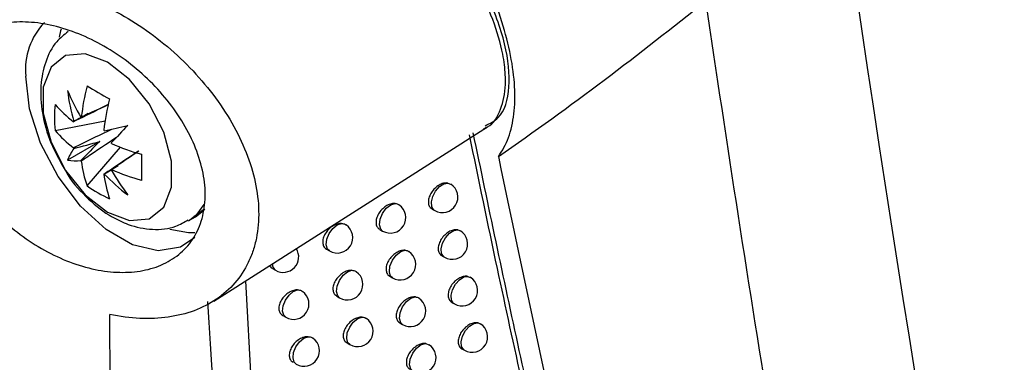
# Model space of a CAD drawing. Header units: millimetres. Extents: x -117 to 444, y -157 to 472.
# Tile 154 of 160: x 349.69 to 365.6, y 290.8 to 296.34. Entities that reach past the tile are written whole.
import ezdxf

# ---------------------------------------------------------------- set-up
doc = ezdxf.new("R2010")
doc.units = ezdxf.units.MM

msp = doc.modelspace()

# ---------------------------------------------------------------- linework, layer by layer
at = {"color": 7, "linetype": 'Continuous', "lineweight": 25}
for p, q in [((350.264, 294.546), (351.073, 294.702)), ((352.827, 291.788), (357.25, 294.601)), ((357.187, 294.56), (357.231, 294.585)), ((350.986, 294.366), (350.465, 294.065)), ((350.781, 293.651), (351.321, 294.273)), ((356.609, 293.695), (356.654, 293.676)), ((352.425, 293.089), (352.531, 293.151)), ((352.507, 293.154), (352.664, 293.265)), ((356.354, 293.275), (356.396, 293.25)), ((355.51, 292.945), (355.555, 292.919)), ((356.769, 292.94), (356.811, 292.922)), ((354.65, 292.625), (354.698, 292.598)), ((356.512, 292.52), (356.554, 292.496)), ((353.774, 292.315), (353.825, 292.285)), ((355.671, 292.189), (355.715, 292.163)), ((356.931, 292.187), (356.97, 292.169)), ((353.34, 292.114), (353.455, 290.072)), ((354.814, 291.867), (354.861, 291.84)), ((356.673, 291.767), (356.714, 291.743)), ((353.941, 291.555), (353.991, 291.526)), ((355.834, 291.435), (355.878, 291.409)), ((357.096, 291.436), (357.131, 291.419)), ((354.98, 291.111), (355.027, 291.084)), ((356.251, 291.102), (356.304, 291.083)), ((356.835, 291.016), (356.876, 290.992))]:
    msp.add_line(p, q, dxfattribs=at)
at = {"color": 7, "linetype": 'Continuous', "lineweight": 25, "flags": 128}
for points in [[(350.362, 296.183), (350.354, 296.154), (350.328, 296.054)], [(351.109, 293.223), (351.469, 293.089), (351.785, 293.117), (352.02, 293.305), (352.144, 293.629), (352.144, 294.05), (352.02, 294.518), (351.785, 294.977), (351.469, 295.37), (351.109, 295.651), (350.75, 295.785), (350.433, 295.757), (350.199, 295.57), (350.074, 295.245), (350.074, 294.824), (350.199, 294.356), (350.433, 293.897), (350.75, 293.504), (351.109, 293.223)], [(352.522, 292.814), (352.292, 292.658), (351.93, 292.599), (351.517, 292.697), (351.087, 292.945), (350.674, 293.323), (350.312, 293.801), (350.031, 294.339), (349.852, 294.894), (349.791, 295.421)], [(356.396, 293.25), (356.383, 293.259), (356.351, 293.312), (356.345, 293.389), (356.367, 293.478), (356.412, 293.565), (356.474, 293.637), (356.544, 293.682), (356.609, 293.695)], [(352.421, 293.087), (352.557, 293.191), (352.674, 293.35)], [(355.555, 292.919), (355.524, 292.949), (355.503, 293.019), (355.513, 293.109), (355.552, 293.204), (355.613, 293.287), (355.686, 293.344), (355.758, 293.364)], [(352.531, 293.151), (352.663, 293.253), (352.684, 293.275)], [(354.698, 292.598), (354.666, 292.629), (354.646, 292.698), (354.656, 292.786), (354.693, 292.879), (354.752, 292.961), (354.822, 293.018), (354.893, 293.042)], [(352.12, 292.952), (352.42, 292.895), (352.521, 292.895)], [(356.554, 292.496), (356.542, 292.504), (356.509, 292.557), (356.503, 292.634), (356.525, 292.724), (356.571, 292.812), (356.633, 292.884), (356.703, 292.929), (356.769, 292.94)], [(355.715, 292.163), (355.685, 292.192), (355.664, 292.262), (355.674, 292.353), (355.713, 292.449), (355.775, 292.532), (355.848, 292.589), (355.92, 292.608)], [(354.861, 291.84), (354.83, 291.871), (354.81, 291.94), (354.82, 292.028), (354.857, 292.121), (354.916, 292.204), (354.987, 292.261), (355.058, 292.285)], [(356.714, 291.743), (356.702, 291.751), (356.669, 291.804), (356.663, 291.882), (356.685, 291.972), (356.731, 292.06), (356.795, 292.132), (356.865, 292.177), (356.931, 292.187)], [(353.991, 291.526), (353.959, 291.559), (353.94, 291.627), (353.95, 291.713), (353.986, 291.804), (354.043, 291.885), (354.112, 291.944), (354.181, 291.97)], [(355.878, 291.409), (355.848, 291.438), (355.827, 291.508), (355.837, 291.599), (355.876, 291.695), (355.939, 291.779), (356.012, 291.835), (356.084, 291.854)], [(355.027, 291.084), (354.996, 291.115), (354.976, 291.184), (354.985, 291.273), (355.023, 291.366), (355.082, 291.449), (355.154, 291.506), (355.225, 291.529)], [(356.876, 290.992), (356.865, 291), (356.831, 291.053), (356.825, 291.131), (356.847, 291.222), (356.894, 291.31), (356.958, 291.383), (357.029, 291.427), (357.096, 291.436)], [(354.16, 290.768), (354.128, 290.801), (354.109, 290.869), (354.118, 290.956), (354.155, 291.047), (354.212, 291.128), (354.281, 291.187), (354.351, 291.212)], [(356.043, 290.657), (356.013, 290.685), (355.991, 290.755), (356.001, 290.847), (356.041, 290.944), (356.104, 291.027), (356.178, 291.084), (356.251, 291.102)]]:
    msp.add_lwpolyline(points, dxfattribs=at)
at = {"color": 7, "linetype": 'Continuous', "lineweight": 25}
for centre, radius, start, end in [((350.917, 295.52), 1.131, 136.9274, 185.0081), ((354.605, 294.3), 3.944, 165.834, 173.3272), ((354.181, 300.735), 6.441, 238.132, 241.8733), ((354.156, 296.762), 4.012, 203.0896, 209.9766), ((353.776, 295.616), 3.339, 187.3543, 196.0597), ((354.969, 294.09), 3.944, 165.834, 173.3272), ((352.415, 294.756), 2.161, 174.4175, 185.5825), ((351.766, 296.27), 1.988, 220.9442, 232.7797), ((350.709, 294.563), 0.197, 96.1724, 98.383), ((350.722, 294.57), 0.197, 141.6263, 143.8366), ((317.311, 439.588), 148.924, 283.09808, 283.24757), ((458.453, 193.983), 146.906, 136.75751, 136.90906), ((351.766, 295.849), 1.988, 220.9442, 232.7797), ((350.405, 294.035), 0.826, 37.5244, 38.374), ((351.275, 293.748), 0.869, 144.3739, 158.6072), ((351.331, 294.57), 0.826, 201.6262, 202.4758), ((350.409, 294.028), 0.826, 21.6262, 22.4758), ((352.738, 297.954), 3.944, 246.6754, 254.168), ((358.099, 293.949), 6.44, 178.129, 181.871), ((350.595, 294.925), 0.869, 261.4078, 275.6387), ((351.335, 294.563), 0.826, 217.5244, 218.374), ((352.661, 294.3), 1.989, 187.2229, 199.0575), ((351.031, 294.035), 0.197, 276.1724, 278.383), ((353.025, 294.09), 1.989, 187.2229, 199.0575), ((353.464, 296.157), 3.339, 223.9405, 232.6458), ((351.018, 294.028), 0.197, 321.6263, 323.8366), ((354.647, 295.914), 4.013, 210.0234, 216.9101), ((352.738, 297.534), 3.944, 246.6754, 254.168), ((352.039, 295.408), 2.161, 234.4199, 245.5855), ((356.521, 293.467), 0.25, 240.0027, 57.569), ((355.68, 293.136), 0.25, 240.0027, 56.1156), ((354.823, 292.814), 0.25, 240.0027, 55.0722), ((356.679, 292.712), 0.25, 240.0027, 57.7678), ((353.95, 292.502), 0.25, 240.0027, 32.4974), ((355.84, 292.38), 0.25, 240.0027, 56.2786), ((353.904, 292.389), 0.13, 179.7325, 232.7928), ((354.986, 292.057), 0.25, 240.0027, 55.2785), ((356.839, 291.96), 0.25, 240.0027, 57.965), ((354.116, 291.742), 0.25, 240.0027, 54.1397), ((356.003, 291.626), 0.25, 240.0027, 56.4329), ((355.152, 291.301), 0.25, 240.0027, 55.4785), ((357.001, 291.209), 0.25, 240.0027, 58.1602), ((354.285, 290.985), 0.25, 240.0027, 54.3744), ((356.168, 290.873), 0.25, 240.0027, 56.9771)]:
    msp.add_arc(centre, radius, start, end, dxfattribs=at)
for centre, major_axis, ratio, start_param, end_param in [((350.932, 294.365), (1.781, 0.937), 0.229122, 1.523649, 1.655416), ((350.932, 294.504), (1.794, 0.495), 0.078991, 4.48601, 4.720612), ((351.078, 294.251), (1.326, 1.306), 0.078957, 1.562588, 1.797191), ((350.958, 294.32), (1.702, 1.074), 0.229118, 4.627783, 4.759095)]:
    msp.add_ellipse(centre, major_axis=major_axis, ratio=ratio, start_param=start_param, end_param=end_param, dxfattribs=at)
for points in [[(360.017, 324.285), (361.209, 310.392), (362.977, 296.881), (365.315, 283.806)], [(402.132, 303.791), (389.847, 297.108), (377.561, 290.414), (365.274, 283.711)], [(365.315, 283.806), (377.627, 290.52), (389.938, 297.224), (402.249, 303.915)], [(363.034, 282.838), (362.214, 287.388), (361.461, 291.989), (360.778, 296.641)], [(357.425, 294.126), (358.316, 289.779), (359.307, 285.52), (360.395, 281.353)]]:
    msp.add_open_spline(points, degree=3, dxfattribs=at)
for points, knots in [([(292.084, 301.917), (292.962, 301.056), (293.867, 300.2), (295.731, 298.502), (296.691, 297.659), (299.636, 295.157), (301.695, 293.524), (308.15, 288.73), (312.826, 285.671), (320.409, 281.293), (323.015, 279.878), (328.381, 277.138), (331.142, 275.813), (335.399, 273.892), (336.837, 273.263), (339.753, 272.027), (341.227, 271.422), (345.688, 269.647), (348.718, 268.518), (351.804, 267.441)], [0, 0, 0, 0, 0.0625, 0.0625, 0.125, 0.125, 0.25, 0.25, 0.5, 0.5, 0.625, 0.625, 0.75, 0.75, 0.8125, 0.8125, 0.875, 0.875, 1, 1, 1, 1]), ([(357.192, 294.578), (357.212, 294.586), (357.342, 294.639), (357.474, 294.872), (357.543, 295.183), (357.539, 295.493), (357.497, 295.83), (357.352, 296.331), (357.072, 296.941), (356.7, 297.55), (356.392, 297.921), (356.245, 298.1)], [0, 0, 0, 0, 0.025894, 0.171467, 0.309707, 0.356559, 0.447692, 0.585759, 0.724065, 0.867639, 1, 1, 1, 1]), ([(357.211, 294.622), (357.288, 294.659), (357.506, 294.764), (357.629, 295.225), (357.568, 295.924), (357.256, 296.761), (356.804, 297.532), (356.446, 297.965), (356.305, 298.134)], [0, 0, 0, 0, 0.103827, 0.29431, 0.487075, 0.681289, 0.87511, 1, 1, 1, 1]), ([(357.425, 294.126), (357.492, 294.215), (357.546, 294.317), (357.629, 294.546), (357.659, 294.673), (357.709, 295.09), (357.691, 295.405), (357.587, 295.932), (357.54, 296.115), (357.423, 296.487), (357.353, 296.678), (357.229, 296.971), (357.185, 297.071), (357.091, 297.269), (357.042, 297.369), (356.887, 297.666), (356.773, 297.864), (356.651, 298.061)], [0, 0, 0, 0, 0.125, 0.125, 0.25, 0.25, 0.5, 0.5, 0.625, 0.625, 0.75, 0.75, 0.8125, 0.8125, 0.875, 0.875, 1, 1, 1, 1]), ([(357.425, 294.126), (358.006, 294.526), (358.576, 294.939), (359.694, 295.781), (360.241, 296.211), (360.778, 296.641)], [0, 0, 0, 0, 0.5, 0.5, 1, 1, 1, 1]), ([(351.079, 296.551), (351.41, 296.39), (351.725, 296.189), (352.32, 295.702), (352.584, 295.43), (353.042, 294.828), (353.222, 294.514), (353.414, 294.028), (353.463, 293.868), (353.531, 293.551), (353.55, 293.394), (353.556, 293.09), (353.544, 292.944), (353.502, 292.737), (353.484, 292.669), (353.441, 292.538), (353.415, 292.474), (353.327, 292.292), (353.255, 292.181), (353.083, 291.982), (352.983, 291.893), (352.762, 291.743), (352.641, 291.681), (352.379, 291.584), (352.238, 291.549), (351.946, 291.508), (351.793, 291.501), (351.477, 291.515), (351.313, 291.537), (351.148, 291.572)], [0, 0, 0, 0, 0.125, 0.125, 0.25, 0.25, 0.375, 0.375, 0.4375, 0.4375, 0.5, 0.5, 0.5625, 0.5625, 0.59375, 0.59375, 0.625, 0.625, 0.6875, 0.6875, 0.75, 0.75, 0.8125, 0.8125, 0.875, 0.875, 0.9375, 0.9375, 1, 1, 1, 1]), ([(352.632, 293.956), (352.665, 293.822), (352.684, 293.693), (352.693, 293.443), (352.683, 293.322), (352.635, 293.091), (352.597, 292.985), (352.494, 292.79), (352.428, 292.7), (352.276, 292.546), (352.188, 292.48), (351.991, 292.371), (351.884, 292.329), (351.655, 292.272), (351.532, 292.256), (351.277, 292.249), (351.146, 292.259), (350.877, 292.303), (350.739, 292.338), (350.465, 292.43), (350.329, 292.488), (350.059, 292.626), (349.925, 292.707), (349.67, 292.884), (349.547, 292.982), (349.312, 293.196), (349.202, 293.311), (349.001, 293.55), (348.909, 293.675), (348.745, 293.936), (348.675, 294.068), (348.588, 294.268), (348.563, 294.335), (348.517, 294.469), (348.497, 294.537), (348.449, 294.737), (348.431, 294.866), (348.422, 295.118), (348.431, 295.241), (348.478, 295.469), (348.515, 295.575), (348.617, 295.771), (348.681, 295.859), (348.83, 296.011), (348.918, 296.078), (349.112, 296.184), (349.217, 296.224), (349.445, 296.28), (349.567, 296.296), (349.819, 296.3), (349.949, 296.29), (350.22, 296.244), (350.356, 296.209), (350.629, 296.116), (350.768, 296.057), (351.039, 295.919), (351.171, 295.84), (351.428, 295.664), (351.554, 295.565), (351.789, 295.354), (351.899, 295.242), (352.103, 295.004), (352.198, 294.878), (352.362, 294.622), (352.433, 294.492), (352.552, 294.225), (352.599, 294.09), (352.632, 293.956)], [0, 0, 0, 0, 0.03125, 0.03125, 0.0625, 0.0625, 0.09375, 0.09375, 0.125, 0.125, 0.15625, 0.15625, 0.1875, 0.1875, 0.21875, 0.21875, 0.25, 0.25, 0.28125, 0.28125, 0.3125, 0.3125, 0.34375, 0.34375, 0.375, 0.375, 0.40625, 0.40625, 0.4375, 0.4375, 0.46875, 0.46875, 0.484375, 0.484375, 0.5, 0.5, 0.53125, 0.53125, 0.5625, 0.5625, 0.59375, 0.59375, 0.625, 0.625, 0.65625, 0.65625, 0.6875, 0.6875, 0.71875, 0.71875, 0.75, 0.75, 0.78125, 0.78125, 0.8125, 0.8125, 0.84375, 0.84375, 0.875, 0.875, 0.90625, 0.90625, 0.9375, 0.9375, 0.96875, 0.96875, 1, 1, 1, 1]), ([(350.474, 296.142), (350.409, 296.091), (350.246, 295.962), (350.097, 295.651), (350.017, 295.261), (350.045, 294.818), (350.174, 294.345), (350.343, 294.05), (350.426, 293.904)], [0, 0, 0, 0, 0.105716, 0.266804, 0.433165, 0.615034, 0.810411, 1, 1, 1, 1]), ([(351.128, 294.962), (350.972, 294.886), (350.783, 294.794), (350.595, 294.702), (350.563, 294.686)], [0, 0, 0, 0, 0.828671, 1, 1, 1, 1]), ([(350.688, 294.758), (350.718, 294.773), (350.865, 294.844), (351.012, 294.914), (351.13, 294.971)], [0, 0, 0, 0, 0.202102, 1, 1, 1, 1]), ([(350.563, 294.266), (350.595, 294.282), (350.8, 294.382), (351.006, 294.482), (351.179, 294.566)], [0, 0, 0, 0, 0.157105, 1, 1, 1, 1]), ([(351.256, 294.433), (351.096, 294.325), (350.907, 294.197), (350.718, 294.07), (350.688, 294.05)], [0, 0, 0, 0, 0.842721, 1, 1, 1, 1]), ([(360.203, 280.632), (360.123, 280.933), (359.962, 281.542), (359.722, 282.469), (359.479, 283.422), (359.235, 284.399), (358.988, 285.4), (358.741, 286.428), (358.47, 287.569), (358.161, 288.905), (357.798, 290.518), (357.388, 292.401), (357.108, 293.754), (356.959, 294.474)], [0, 0, 0, 0, 0.066718, 0.135014, 0.204886, 0.276331, 0.349348, 0.423933, 0.500085, 0.5971, 0.71279, 0.847107, 1, 1, 1, 1]), ([(360.26, 280.682), (359.963, 281.808), (359.67, 282.939), (359.1, 285.216), (358.823, 286.362), (358.282, 288.667), (358.018, 289.825), (357.509, 292.158), (357.264, 293.333), (357.019, 294.509)], [0, 0, 0, 0, 0.25, 0.25, 0.5, 0.5, 0.75, 0.75, 1, 1, 1, 1]), ([(351.052, 293.84), (351.082, 293.86), (351.268, 293.985), (351.455, 294.111), (351.612, 294.217)], [0, 0, 0, 0, 0.159488, 1, 1, 1, 1]), ([(351.615, 294.211), (351.496, 294.13), (351.351, 294.03), (351.204, 293.93), (351.177, 293.912)], [0, 0, 0, 0, 0.81337, 1, 1, 1, 1]), ([(350.426, 293.904), (350.429, 293.898), (350.513, 293.735), (350.754, 293.472), (351.019, 293.247), (351.17, 293.158), (351.188, 293.148)], [0, 0, 0, 0, 0.019296, 0.48912, 0.940489, 1, 1, 1, 1]), ([(356.609, 293.695), (356.591, 293.696), (356.552, 293.698), (356.484, 293.674), (356.414, 293.627), (356.354, 293.563), (356.312, 293.489), (356.291, 293.414), (356.295, 293.348), (356.317, 293.299), (356.344, 293.283), (356.355, 293.277)], [0, 0, 0, 0, 0.1004513, 0.2188646, 0.3384554, 0.4581171, 0.5766284, 0.6932669, 0.8082033, 0.9224038, 1, 1, 1, 1]), ([(355.758, 293.364), (355.744, 293.364), (355.708, 293.365), (355.643, 293.344), (355.572, 293.298), (355.51, 293.234), (355.467, 293.16), (355.446, 293.086), (355.45, 293.019), (355.473, 292.97), (355.5, 292.954), (355.511, 292.948)], [0, 0, 0, 0, 0.077518, 0.199172, 0.32233, 0.445553, 0.567264, 0.686554, 0.803678, 0.919895, 1, 1, 1, 1]), ([(355.758, 293.364), (355.779, 293.362), (355.803, 293.359), (355.817, 293.344), (355.818, 293.342)], [0, 0, 0, 0, 0.9012096, 1, 1, 1, 1]), ([(351.188, 293.148), (351.272, 293.104), (351.48, 292.997), (351.829, 292.931), (352.174, 292.958), (352.348, 293.062), (352.412, 293.101)], [0, 0, 0, 0, 0.215918, 0.530221, 0.826145, 1, 1, 1, 1]), ([(354.893, 293.042), (354.882, 293.042), (354.848, 293.041), (354.786, 293.022), (354.713, 292.978), (354.651, 292.914), (354.606, 292.841), (354.585, 292.766), (354.589, 292.7), (354.612, 292.651), (354.64, 292.635), (354.651, 292.628)], [0, 0, 0, 0, 0.058984, 0.183344, 0.309575, 0.43586, 0.560215, 0.681526, 0.800157, 0.9177, 1, 1, 1, 1]), ([(354.893, 293.042), (354.914, 293.04), (354.943, 293.038), (354.96, 293.021), (354.964, 293.017)], [0, 0, 0, 0, 0.7735374, 1, 1, 1, 1]), ([(356.769, 292.94), (356.751, 292.941), (356.711, 292.944), (356.642, 292.919), (356.572, 292.873), (356.513, 292.808), (356.47, 292.734), (356.45, 292.659), (356.454, 292.593), (356.476, 292.544), (356.503, 292.529), (356.514, 292.522)], [0, 0, 0, 0, 0.104627, 0.222456, 0.341413, 0.460442, 0.578377, 0.694523, 0.809039, 0.922846, 1, 1, 1, 1]), ([(355.92, 292.608), (355.905, 292.608), (355.869, 292.609), (355.804, 292.587), (355.733, 292.542), (355.672, 292.478), (355.628, 292.404), (355.608, 292.329), (355.612, 292.263), (355.634, 292.214), (355.661, 292.198), (355.672, 292.192)], [0, 0, 0, 0, 0.081058, 0.202201, 0.324788, 0.447442, 0.568653, 0.687548, 0.804364, 0.920301, 1, 1, 1, 1]), ([(355.92, 292.608), (355.941, 292.606), (355.964, 292.603), (355.978, 292.588), (355.978, 292.587)], [0, 0, 0, 0, 0.930295, 1, 1, 1, 1]), ([(353.731, 292.363), (353.734, 292.355), (353.743, 292.334), (353.763, 292.323), (353.775, 292.317)], [0, 0, 0, 0, 0.381686, 1, 1, 1, 1]), ([(355.058, 292.285), (355.046, 292.284), (355.012, 292.284), (354.95, 292.265), (354.877, 292.22), (354.815, 292.156), (354.771, 292.083), (354.749, 292.008), (354.754, 291.942), (354.776, 291.893), (354.804, 291.877), (354.815, 291.87)], [0, 0, 0, 0, 0.062072, 0.185969, 0.311664, 0.437417, 0.561326, 0.682316, 0.800729, 0.918086, 1, 1, 1, 1]), ([(355.058, 292.285), (355.079, 292.283), (355.107, 292.28), (355.124, 292.263), (355.127, 292.26)], [0, 0, 0, 0, 0.79251, 1, 1, 1, 1]), ([(356.931, 292.187), (356.912, 292.189), (356.872, 292.192), (356.802, 292.166), (356.733, 292.12), (356.673, 292.055), (356.631, 291.981), (356.611, 291.906), (356.615, 291.84), (356.637, 291.791), (356.663, 291.776), (356.674, 291.77)], [0, 0, 0, 0, 0.108951, 0.226178, 0.344485, 0.462865, 0.580204, 0.695837, 0.809909, 0.923298, 1, 1, 1, 1]), ([(354.181, 291.97), (354.173, 291.969), (354.141, 291.968), (354.081, 291.951), (354.006, 291.907), (353.942, 291.844), (353.897, 291.771), (353.876, 291.696), (353.88, 291.63), (353.903, 291.581), (353.931, 291.564), (353.943, 291.557)], [0, 0, 0, 0, 0.046346, 0.172613, 0.301073, 0.429575, 0.555774, 0.678377, 0.797855, 0.916096, 1, 1, 1, 1]), ([(354.181, 291.97), (354.203, 291.968), (354.235, 291.966), (354.255, 291.947), (354.261, 291.942)], [0, 0, 0, 0, 0.704226, 1, 1, 1, 1]), ([(356.084, 291.854), (356.069, 291.854), (356.032, 291.855), (355.966, 291.833), (355.896, 291.787), (355.835, 291.723), (355.792, 291.649), (355.771, 291.575), (355.775, 291.508), (355.797, 291.46), (355.824, 291.444), (355.836, 291.437)], [0, 0, 0, 0, 0.0847093, 0.2053282, 0.3273325, 0.4494064, 0.5701047, 0.6885873, 0.805075, 0.9207137, 1, 1, 1, 1]), ([(356.084, 291.854), (356.105, 291.851), (356.127, 291.849), (356.14, 291.834), (356.141, 291.834)], [0, 0, 0, 0, 0.9622, 1, 1, 1, 1]), ([(354.655, 269.811), (354.241, 273.503), (353.427, 280.765), (352.961, 288.149), (352.732, 291.78)], [0, 0, 0, 0, 0.508241, 1, 1, 1, 1]), ([(351.804, 267.441), (351.592, 271.454), (351.438, 275.469), (351.23, 283.51), (351.177, 287.534), (351.148, 291.572)], [0, 0, 0, 0, 0.5, 0.5, 1, 1, 1, 1]), ([(355.225, 291.529), (355.213, 291.529), (355.178, 291.528), (355.115, 291.509), (355.043, 291.464), (354.981, 291.4), (354.937, 291.326), (354.916, 291.252), (354.92, 291.186), (354.943, 291.137), (354.97, 291.12), (354.982, 291.114)], [0, 0, 0, 0, 0.065247, 0.188671, 0.313824, 0.439038, 0.562489, 0.683145, 0.801322, 0.918476, 1, 1, 1, 1]), ([(355.225, 291.529), (355.246, 291.527), (355.273, 291.524), (355.289, 291.508), (355.292, 291.505)], [0, 0, 0, 0, 0.812916, 1, 1, 1, 1]), ([(357.096, 291.436), (357.075, 291.438), (357.034, 291.441), (356.964, 291.415), (356.895, 291.369), (356.836, 291.304), (356.794, 291.23), (356.773, 291.155), (356.777, 291.089), (356.799, 291.04), (356.826, 291.025), (356.837, 291.018)], [0, 0, 0, 0, 0.113432, 0.230038, 0.347677, 0.46539, 0.582113, 0.69721, 0.810815, 0.923761, 1, 1, 1, 1]), ([(354.351, 291.212), (354.342, 291.212), (354.31, 291.211), (354.249, 291.193), (354.175, 291.149), (354.112, 291.086), (354.067, 291.012), (354.045, 290.938), (354.049, 290.872), (354.072, 290.823), (354.1, 290.806), (354.112, 290.799)], [0, 0, 0, 0, 0.04917, 0.174997, 0.302936, 0.430921, 0.556702, 0.679033, 0.798355, 0.916474, 1, 1, 1, 1]), ([(354.351, 291.212), (354.373, 291.21), (354.404, 291.208), (354.424, 291.19), (354.429, 291.185)], [0, 0, 0, 0, 0.718838, 1, 1, 1, 1]), ([(356.251, 291.102), (356.235, 291.102), (356.197, 291.103), (356.131, 291.081), (356.06, 291.035), (356, 290.971), (355.957, 290.897), (355.936, 290.822), (355.94, 290.756), (355.962, 290.707), (355.99, 290.691), (356.001, 290.685)], [0, 0, 0, 0, 0.088477, 0.2085587, 0.3299689, 0.4514506, 0.5716215, 0.6896743, 0.805814, 0.9211335, 1, 1, 1, 1])]:
    msp.add_open_spline(points, degree=3, knots=knots, dxfattribs=at)

doc.saveas('drawing.dxf')
